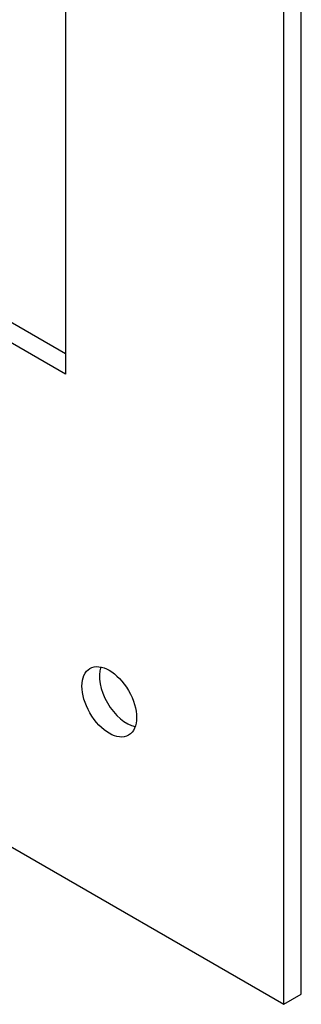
# Model space of a CAD drawing. Header units: inches. Extents: x 0.1 to 41.9, y -0.2 to 27.9.
# Tile 2 of 2: x 33.5 to 34.6, y 5.5 to 9.5. Entities that reach past the tile are written whole.
import ezdxf

# ---------------------------------------------------------------- set-up
doc = ezdxf.new("R2010")
doc.units = ezdxf.units.IN
doc.header["$MEASUREMENT"] = 0
doc.layers.add('COM49445', color=7, linetype='Continuous')
doc.layers.add('Default', color=7, linetype='Continuous')

# ---------------------------------------------------------------- blocks, each defined once
blk = doc.blocks.new('SE4')
at = {"layer": 'COM49445', "color": 7, "linetype": 'Continuous'}
for p, q in [((34.6325449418, 5.5244064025), (34.6325449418, 17.6697930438)), ((34.5618342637, 5.4835815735), (34.5618342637, 17.6289682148)), ((33.6779507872, 17.2207199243), (33.6779507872, 8.0351333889)), ((33.6779507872, 8.116783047), (29.1524673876, 10.729572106)), ((33.6779507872, 8.0351333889), (29.0817567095, 10.6887472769)), ((28.8165916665, 8.8005989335), (34.5618342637, 5.4835815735)), ((34.5618342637, 5.4835815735), (34.6325449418, 5.5244064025))]:
    blk.add_line(p, q, dxfattribs=at)
blk.add_ellipse((33.8547274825, 6.7083264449), major_axis=(0.07812499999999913, -0.1353164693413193), ratio=0.5773502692, dxfattribs=at)
blk.add_ellipse((33.9254381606, 6.7491512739), major_axis=(0.07812499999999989, -0.1353164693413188), ratio=0.5773502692, start_param=3.611213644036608, end_param=5.813564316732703, dxfattribs=at)

msp = doc.modelspace()

# ---------------------------------------------------------------- block references
at = {"layer": 'Default'}
msp.add_blockref('SE4', (0, 0), dxfattribs=at)

doc.saveas('drawing.dxf')
